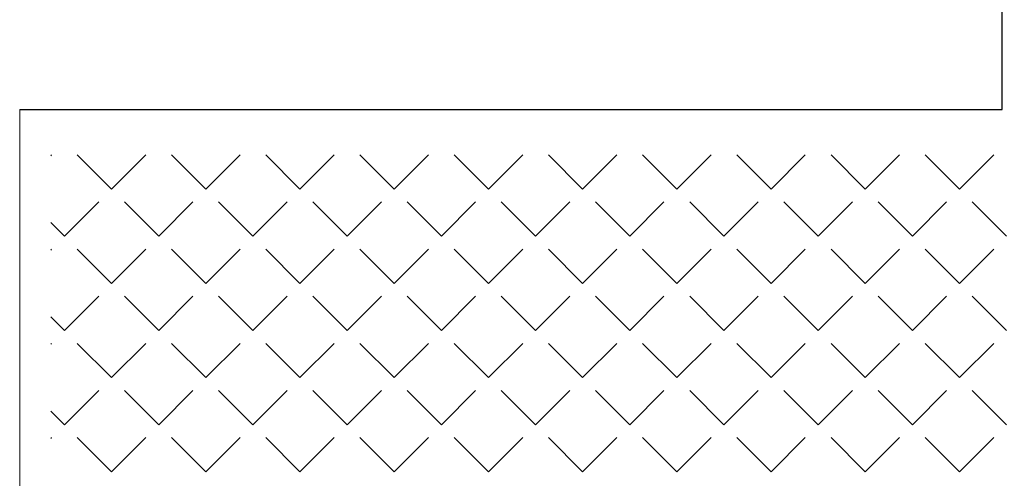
# Model space of a CAD drawing. Header units: millimetres. Extents: x 282377 to 1404227, y -783705 to 1038705.
# Tile 227 of 243: x 386369 to 386576, y 8718 to 8814. Entities that reach past the tile are written whole.
import ezdxf

# ---------------------------------------------------------------- set-up
doc = ezdxf.new("R2010")
doc.units = ezdxf.units.MM
doc.layers.add('!!ELEKTRYKA', color=7, linetype='Continuous')

msp = doc.modelspace()

# ---------------------------------------------------------------- linework, layer by layer
at = {"layer": '!!ELEKTRYKA', "color": 252}
for p, q in [((386575.2, 8795.36), (386575.2, 9139.16)), ((386369.2, 8795.36), (386575.2, 8795.36)), ((386550.7, 8795.36), (386575.2, 8795.36))]:
    msp.add_line(p, q, dxfattribs=at)
at = {"layer": '!!ELEKTRYKA', "color": 252, "lineweight": 20}
msp.add_line((386369.2, 8234.62), (386369.2, 8795.36), dxfattribs=at)
at = {"layer": '!!ELEKTRYKA', "color": 252, "linetype": 'Continuous', "lineweight": 20}
for p, q in [((386375.71, 8785.67), (386375.9, 8785.86)), ((386388.47, 8778.67), (386381.28, 8785.86)), ((386388.47, 8778.67), (386395.65, 8785.86)), ((386408.23, 8778.67), (386401.04, 8785.86)), ((386408.23, 8778.67), (386415.41, 8785.86)), ((386427.98, 8778.67), (386420.8, 8785.86)), ((386427.98, 8778.67), (386435.17, 8785.86)), ((386447.74, 8778.67), (386440.55, 8785.86)), ((386447.74, 8778.67), (386454.92, 8785.86)), ((386467.5, 8778.67), (386460.31, 8785.86)), ((386467.5, 8778.67), (386474.68, 8785.86)), ((386487.25, 8778.67), (386480.07, 8785.86)), ((386487.25, 8778.67), (386494.44, 8785.86)), ((386507.01, 8778.67), (386499.82, 8785.86)), ((386507.01, 8778.67), (386514.19, 8785.86)), ((386526.77, 8778.67), (386519.58, 8785.86)), ((386526.77, 8778.67), (386533.95, 8785.86)), ((386546.52, 8778.67), (386539.34, 8785.86)), ((386546.52, 8778.67), (386553.71, 8785.86)), ((386566.28, 8778.67), (386559.09, 8785.86)), ((386566.28, 8778.67), (386573.46, 8785.86)), ((386378.59, 8768.79), (386385.78, 8775.98)), ((386398.35, 8768.79), (386391.16, 8775.98)), ((386398.35, 8768.79), (386405.53, 8775.98)), ((386418.1, 8768.79), (386410.92, 8775.98)), ((386418.1, 8768.79), (386425.29, 8775.98)), ((386437.86, 8768.79), (386430.68, 8775.98)), ((386437.86, 8768.79), (386445.04, 8775.98)), ((386457.62, 8768.79), (386450.43, 8775.98)), ((386457.62, 8768.79), (386464.8, 8775.98)), ((386477.37, 8768.79), (386470.19, 8775.98)), ((386477.37, 8768.79), (386484.56, 8775.98)), ((386497.13, 8768.79), (386489.95, 8775.98)), ((386497.13, 8768.79), (386504.31, 8775.98)), ((386516.89, 8768.79), (386509.7, 8775.98)), ((386516.89, 8768.79), (386524.07, 8775.98)), ((386536.64, 8768.79), (386529.46, 8775.98)), ((386536.64, 8768.79), (386543.83, 8775.98)), ((386556.4, 8768.79), (386549.22, 8775.98)), ((386556.4, 8768.79), (386563.58, 8775.98)), ((386576.16, 8768.79), (386568.97, 8775.98)), ((386378.59, 8768.79), (386375.71, 8771.68)), ((386375.71, 8765.91), (386375.9, 8766.1)), ((386388.47, 8758.92), (386381.28, 8766.1)), ((386388.47, 8758.92), (386395.65, 8766.1)), ((386408.23, 8758.92), (386401.04, 8766.1)), ((386408.23, 8758.92), (386415.41, 8766.1)), ((386427.98, 8758.92), (386420.8, 8766.1)), ((386427.98, 8758.92), (386435.17, 8766.1)), ((386447.74, 8758.92), (386440.55, 8766.1)), ((386447.74, 8758.92), (386454.92, 8766.1)), ((386467.5, 8758.92), (386460.31, 8766.1)), ((386467.5, 8758.92), (386474.68, 8766.1)), ((386487.25, 8758.92), (386480.07, 8766.1)), ((386487.25, 8758.92), (386494.44, 8766.1)), ((386507.01, 8758.92), (386499.82, 8766.1)), ((386507.01, 8758.92), (386514.19, 8766.1)), ((386526.77, 8758.92), (386519.58, 8766.1)), ((386526.77, 8758.92), (386533.95, 8766.1)), ((386546.52, 8758.92), (386539.34, 8766.1)), ((386546.52, 8758.92), (386553.71, 8766.1)), ((386566.28, 8758.92), (386559.09, 8766.1)), ((386566.28, 8758.92), (386573.46, 8766.1)), ((386378.59, 8749.04), (386385.78, 8756.22)), ((386398.35, 8749.04), (386391.16, 8756.22)), ((386398.35, 8749.04), (386405.53, 8756.22)), ((386418.1, 8749.04), (386410.92, 8756.22)), ((386418.1, 8749.04), (386425.29, 8756.22)), ((386437.86, 8749.04), (386430.68, 8756.22)), ((386437.86, 8749.04), (386445.04, 8756.22)), ((386457.62, 8749.04), (386450.43, 8756.22)), ((386457.62, 8749.04), (386464.8, 8756.22)), ((386477.37, 8749.04), (386470.19, 8756.22)), ((386477.37, 8749.04), (386484.56, 8756.22)), ((386497.13, 8749.04), (386489.95, 8756.22)), ((386497.13, 8749.04), (386504.31, 8756.22)), ((386516.89, 8749.04), (386509.7, 8756.22)), ((386516.89, 8749.04), (386524.07, 8756.22)), ((386536.64, 8749.04), (386529.46, 8756.22)), ((386536.64, 8749.04), (386543.83, 8756.22)), ((386556.4, 8749.04), (386549.22, 8756.22)), ((386556.4, 8749.04), (386563.58, 8756.22)), ((386576.16, 8749.04), (386568.97, 8756.22)), ((386378.59, 8749.04), (386375.71, 8751.92)), ((386375.71, 8746.16), (386375.9, 8746.34)), ((386388.47, 8739.16), (386381.28, 8746.34)), ((386388.47, 8739.16), (386395.65, 8746.34)), ((386408.23, 8739.16), (386401.04, 8746.34)), ((386408.23, 8739.16), (386415.41, 8746.34)), ((386427.98, 8739.16), (386420.8, 8746.34)), ((386427.98, 8739.16), (386435.17, 8746.34)), ((386447.74, 8739.16), (386440.55, 8746.34)), ((386447.74, 8739.16), (386454.92, 8746.34)), ((386467.5, 8739.16), (386460.31, 8746.34)), ((386467.5, 8739.16), (386474.68, 8746.34)), ((386487.25, 8739.16), (386480.07, 8746.34)), ((386487.25, 8739.16), (386494.44, 8746.34)), ((386507.01, 8739.16), (386499.82, 8746.34)), ((386507.01, 8739.16), (386514.19, 8746.34)), ((386526.77, 8739.16), (386519.58, 8746.34)), ((386526.77, 8739.16), (386533.95, 8746.34)), ((386546.52, 8739.16), (386539.34, 8746.34)), ((386546.52, 8739.16), (386553.71, 8746.34)), ((386566.28, 8739.16), (386559.09, 8746.34)), ((386566.28, 8739.16), (386573.46, 8746.34)), ((386378.59, 8729.28), (386385.78, 8736.47)), ((386398.35, 8729.28), (386391.16, 8736.47)), ((386398.35, 8729.28), (386405.53, 8736.47)), ((386418.1, 8729.28), (386410.92, 8736.47)), ((386418.1, 8729.28), (386425.29, 8736.47)), ((386437.86, 8729.28), (386430.68, 8736.47)), ((386437.86, 8729.28), (386445.04, 8736.47)), ((386457.62, 8729.28), (386450.43, 8736.47)), ((386457.62, 8729.28), (386464.8, 8736.47)), ((386477.37, 8729.28), (386470.19, 8736.47)), ((386477.37, 8729.28), (386484.56, 8736.47)), ((386497.13, 8729.28), (386489.95, 8736.47)), ((386497.13, 8729.28), (386504.31, 8736.47)), ((386516.89, 8729.28), (386509.7, 8736.47)), ((386516.89, 8729.28), (386524.07, 8736.47)), ((386536.64, 8729.28), (386529.46, 8736.47)), ((386536.64, 8729.28), (386543.83, 8736.47)), ((386556.4, 8729.28), (386549.22, 8736.47)), ((386556.4, 8729.28), (386563.58, 8736.47)), ((386576.16, 8729.28), (386568.97, 8736.47)), ((386378.59, 8729.28), (386375.71, 8732.16)), ((386375.71, 8726.4), (386375.9, 8726.59)), ((386388.47, 8719.4), (386381.28, 8726.59)), ((386388.47, 8719.4), (386395.65, 8726.59)), ((386408.23, 8719.4), (386401.04, 8726.59)), ((386408.23, 8719.4), (386415.41, 8726.59)), ((386427.98, 8719.4), (386420.8, 8726.59)), ((386427.98, 8719.4), (386435.17, 8726.59)), ((386447.74, 8719.4), (386440.55, 8726.59)), ((386447.74, 8719.4), (386454.92, 8726.59)), ((386467.5, 8719.4), (386460.31, 8726.59)), ((386467.5, 8719.4), (386474.68, 8726.59)), ((386487.25, 8719.4), (386480.07, 8726.59)), ((386487.25, 8719.4), (386494.44, 8726.59)), ((386507.01, 8719.4), (386499.82, 8726.59)), ((386507.01, 8719.4), (386514.19, 8726.59)), ((386526.77, 8719.4), (386519.58, 8726.59)), ((386526.77, 8719.4), (386533.95, 8726.59)), ((386546.52, 8719.4), (386539.34, 8726.59)), ((386546.52, 8719.4), (386553.71, 8726.59)), ((386566.28, 8719.4), (386559.09, 8726.59)), ((386566.28, 8719.4), (386573.46, 8726.59))]:
    msp.add_line(p, q, dxfattribs=at)

doc.saveas('drawing.dxf')
